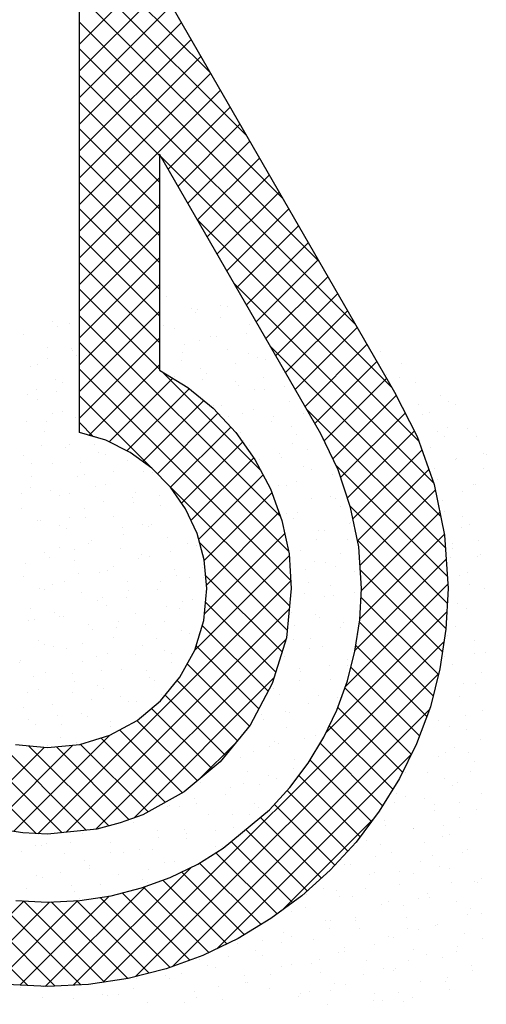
# Model space of a CAD drawing. Extents: x -1448 to 118900, y -195097 to 442500.
# Tile 73 of 103: x 101364 to 102069, y 360264 to 361754. Entities that reach past the tile are written whole.
import ezdxf

# ---------------------------------------------------------------- set-up
doc = ezdxf.new("R2010")
doc.units = 0
doc.header["$LTSCALE"] = 100
doc.layers.get('0').update_dxf_attribs({"linetype": 'CONTINUOUS'})
doc.layers.add('7', color=7, linetype='CONTINUOUS')
doc.layers.add('BL$4----', color=7, linetype='CONTINUOUS')
doc.styles.add('BURO-025', font='BUROFONT.shx', dxfattribs={"height": 250})
doc.styles.add('BURO-035', font='BUROFONT.shx', dxfattribs={"height": 350})
doc.styles.add('BURO-050', font='BUROFONT.shx', dxfattribs={"height": 500})

# ---------------------------------------------------------------- blocks, each defined once
blk = doc.blocks.new('KUIJPERSKLEUR')
at = {"color": 20}
for p, q in [((-172.485, 32.736), (-174.461, 34.712)), ((-171.936, 31.783), (-174.461, 34.308)), ((-174.461, 33.164), (-173.363, 34.262)), ((-174.461, 32.76), (-173.215, 34.005)), ((-171.388, 30.831), (-174.461, 33.903)), ((-174.461, 32.356), (-173.068, 33.749)), ((-170.84, 29.879), (-174.461, 33.499)), ((-174.461, 31.952), (-172.92, 33.492)), ((-174.461, 31.548), (-172.772, 33.236)), ((-170.292, 28.927), (-174.461, 33.095)), ((-174.461, 31.143), (-172.625, 32.979)), ((-174.461, 30.739), (-172.477, 32.723)), ((-173.249, 31.48), (-174.461, 32.691)), ((-174.461, 30.335), (-172.33, 32.466)), ((-173.249, 31.075), (-174.461, 32.287)), ((-173.119, 31.273), (-172.182, 32.21)), ((-173.249, 30.671), (-174.461, 31.883)), ((-172.971, 31.017), (-172.034, 31.953)), ((-172.823, 30.76), (-171.887, 31.697)), ((-173.249, 30.267), (-174.461, 31.479)), ((-169.744, 27.975), (-173.222, 31.452)), ((-172.676, 30.504), (-171.739, 31.44)), ((-174.461, 29.931), (-173.249, 31.143)), ((-172.528, 30.247), (-171.591, 31.184)), ((-173.249, 29.863), (-174.461, 31.075)), ((-172.38, 29.991), (-171.444, 30.927)), ((-174.461, 29.527), (-173.249, 30.738)), ((-173.249, 29.459), (-174.461, 30.671)), ((-172.233, 29.734), (-171.296, 30.671)), ((-169.325, 27.152), (-172.673, 30.5)), ((-172.085, 29.478), (-171.148, 30.414)), ((-174.461, 29.123), (-173.249, 30.334)), ((-173.249, 29.055), (-174.461, 30.266)), ((-171.937, 29.221), (-171.001, 30.158)), ((-174.461, 28.719), (-173.249, 29.93)), ((-173.249, 28.651), (-174.461, 29.862)), ((-171.79, 28.965), (-170.853, 29.901)), ((-171.642, 28.709), (-170.706, 29.645)), ((-174.461, 28.315), (-173.249, 29.526)), ((-169.106, 26.529), (-172.125, 29.547)), ((-173.249, 28.247), (-174.461, 29.458)), ((-171.494, 28.452), (-170.558, 29.389)), ((-174.461, 27.911), (-173.249, 29.122)), ((-171.423, 26.016), (-174.461, 29.054)), ((-171.347, 28.196), (-170.41, 29.132)), ((-171.199, 27.939), (-170.263, 28.876)), ((-174.461, 27.506), (-173.249, 28.718)), ((-171.298, 25.488), (-174.461, 28.65)), ((-171.051, 27.683), (-170.115, 28.619)), ((-168.997, 26.016), (-171.576, 28.594)), ((-174.317, 27.246), (-173.249, 28.314)), ((-170.904, 27.426), (-169.967, 28.363)), ((-171.266, 25.051), (-174.461, 28.246)), ((-171.722, 26.72), (-173.21, 28.208)), ((-174.012, 27.147), (-173.05, 28.109)), ((-170.762, 27.164), (-169.82, 28.106)), ((-173.743, 27.012), (-172.802, 27.952)), ((-173.379, 26.76), (-174.461, 27.842)), ((-173.502, 26.849), (-172.579, 27.771)), ((-170.631, 26.891), (-169.674, 27.848)), ((-173.282, 26.665), (-172.367, 27.58)), ((-168.928, 25.542), (-171.028, 27.642)), ((-170.512, 26.606), (-169.536, 27.582)), ((-174.249, 27.226), (-174.461, 27.438)), ((-173.083, 26.46), (-172.172, 27.37)), ((-170.411, 26.303), (-169.398, 27.316)), ((-172.916, 26.222), (-171.994, 27.144)), ((-170.326, 25.984), (-169.282, 27.028)), ((-172.773, 25.961), (-171.826, 26.908)), ((-168.899, 25.109), (-170.584, 26.794)), ((-170.256, 25.65), (-169.177, 26.729)), ((-171.284, 24.665), (-173.219, 26.6)), ((-172.656, 25.674), (-171.683, 26.647)), ((-172.574, 25.352), (-171.551, 26.375)), ((-170.219, 25.282), (-169.08, 26.421)), ((-172.54, 24.982), (-171.445, 26.077)), ((-168.9, 24.706), (-170.367, 26.173)), ((-170.199, 24.898), (-169.012, 26.085)), ((-172.572, 24.546), (-171.358, 25.759)), ((-168.92, 24.322), (-170.258, 25.659)), ((-170.223, 24.47), (-168.943, 25.75)), ((-171.32, 24.297), (-172.642, 25.619)), ((-172.719, 23.995), (-171.289, 25.424)), ((-170.294, 23.995), (-168.917, 25.372)), ((-168.973, 23.971), (-170.215, 25.213)), ((-174.724, 21.235), (-178.63, 25.141)), ((-175.09, 21.219), (-171.266, 25.044)), ((-171.397, 23.97), (-172.553, 25.126)), ((-170.438, 23.447), (-168.892, 24.993)), ((-175.114, 21.221), (-178.635, 24.743)), ((-169.034, 23.627), (-170.205, 24.798)), ((-174.664, 21.241), (-171.289, 24.617)), ((-171.493, 23.662), (-172.555, 24.724)), ((-170.736, 22.745), (-168.907, 24.574)), ((-171.609, 23.374), (-172.605, 24.37)), ((-169.115, 23.304), (-170.229, 24.418)), ((-174.213, 21.289), (-171.337, 24.164)), ((-174.103, 18.973), (-168.949, 24.127)), ((-171.749, 23.11), (-172.699, 24.06)), ((-169.21, 22.995), (-170.283, 24.068)), ((-171.892, 22.848), (-172.832, 23.788)), ((-169.32, 22.701), (-170.356, 23.737)), ((-173.64, 21.457), (-171.52, 23.578)), ((-173.613, 19.06), (-169.03, 23.643)), ((-172.073, 22.625), (-172.984, 23.537)), ((-169.444, 22.421), (-170.447, 23.424)), ((-172.254, 22.402), (-173.166, 23.314)), ((-172.457, 22.201), (-173.372, 23.116)), ((-173.06, 19.208), (-169.171, 23.097)), ((-169.576, 22.149), (-170.557, 23.13)), ((-172.903, 21.839), (-173.855, 22.791)), ((-172.678, 22.018), (-173.592, 22.932)), ((-169.723, 21.892), (-170.684, 22.853)), ((-174.358, 21.273), (-175.756, 22.671)), ((-175.46, 21.254), (-174.002, 22.711)), ((-173.163, 21.695), (-174.137, 22.668)), ((-176.101, 21.421), (-174.996, 22.526)), ((-175.794, 21.324), (-174.56, 22.557)), ((-174.018, 21.337), (-175.229, 22.548)), ((-173.708, 21.432), (-174.81, 22.534)), ((-173.423, 21.551), (-174.443, 22.571)), ((-172.66, 22.033), (-172.094, 22.599)), ((-169.878, 21.642), (-170.822, 22.587)), ((-172.386, 19.479), (-169.444, 22.42)), ((-170.044, 21.405), (-170.974, 22.334)), ((-170.217, 21.173), (-171.143, 22.099)), ((-170.404, 20.956), (-171.32, 21.872)), ((-170.598, 20.746), (-171.512, 21.66)), ((-170.804, 20.548), (-171.722, 21.466)), ((-171.405, 20.055), (-170.011, 21.449)), ((-171.017, 20.357), (-171.944, 21.284)), ((-171.241, 20.177), (-172.166, 21.102)), ((-171.473, 20.005), (-172.399, 20.931)), ((-174.554, 18.927), (-172.766, 20.715)), ((-171.716, 19.844), (-172.648, 20.775)), ((-175.24, 18.922), (-176.961, 20.643)), ((-171.968, 19.692), (-172.918, 20.641)), ((-174.977, 18.908), (-173.463, 20.422)), ((-172.506, 19.421), (-173.495, 20.41)), ((-172.233, 19.552), (-173.199, 20.518)), ((-174.826, 18.913), (-176.301, 20.388)), ((-174.442, 18.933), (-175.772, 20.263)), ((-175.36, 18.929), (-174.012, 20.277)), ((-172.794, 19.305), (-173.814, 20.325)), ((-176.408, 19.094), (-175.298, 20.203)), ((-176.078, 19.019), (-174.912, 20.185)), ((-175.728, 18.965), (-174.485, 20.208)), ((-174.082, 18.976), (-175.309, 20.204)), ((-173.731, 19.03), (-174.888, 20.187)), ((-173.408, 19.111), (-174.504, 20.207)), ((-173.09, 19.197), (-174.149, 20.256))]:
    blk.add_line(p, q, dxfattribs=at)
at = {"color": 161}
for p, q in [((-173.139, 29.353), (-173.139, 29.353)), ((-172.328, 29.216), (-172.328, 29.216)), ((-172.762, 29.162), (-172.762, 29.162)), ((-172.713, 29.098), (-172.713, 29.098)), ((-172.673, 29.143), (-172.673, 29.143)), ((-172.23, 29.194), (-172.23, 29.194)), ((-174.868, 28.962), (-174.868, 28.962)), ((-174.613, 28.936), (-174.613, 28.936)), ((-172.327, 29.035), (-172.327, 29.035)), ((-171.886, 28.916), (-171.886, 28.916)), ((-175.314, 28.767), (-175.314, 28.767)), ((-174.796, 28.893), (-174.796, 28.893)), ((-171.942, 28.79), (-171.942, 28.79)), ((-169.904, 28.517), (-169.904, 28.517)), ((-169.59, 28.326), (-169.59, 28.326)), ((-169.617, 28.114), (-169.617, 28.114)), ((-169.379, 28.041), (-169.379, 28.041)), ((-169.002, 27.85), (-169.002, 27.85)), ((-168.885, 27.76), (-168.885, 27.76)), ((-168.781, 27.71), (-168.781, 27.71)), ((-169.166, 27.592), (-169.166, 27.592)), ((-168.598, 27.357), (-168.598, 27.357)), ((-168.457, 27.236), (-168.457, 27.236)), ((-168.357, 26.976), (-168.357, 26.976)), ((-168.31, 26.953), (-168.31, 26.953)), ((-168.346, 26.749), (-168.346, 26.749)), ((-168.511, 26.497), (-168.511, 26.497)), ((-168.467, 26.499), (-168.467, 26.499)), ((-168.488, 20.495), (-168.488, 20.495)), ((-168.44, 20.476), (-168.44, 20.476)), ((-168.387, 20.538), (-168.387, 20.538)), ((-168.377, 20.008), (-168.377, 20.008)), ((-168.644, 19.712), (-168.644, 19.712)), ((-168.749, 19.518), (-168.749, 19.518)), ((-168.364, 19.636), (-168.364, 19.636)), ((-168.766, 19.438), (-168.766, 19.438)), ((-168.974, 19.344), (-168.974, 19.344)), ((-168.533, 19.225), (-168.533, 19.225)), ((-168.518, 19.157), (-168.518, 19.157)), ((-169.299, 18.984), (-169.299, 18.984)), ((-168.922, 18.984), (-168.922, 18.984)), ((-168.904, 19.039), (-168.904, 19.039)), ((-168.864, 18.857), (-168.864, 18.857)), ((-170.023, 18.697), (-170.023, 18.697)), ((-169.876, 18.692), (-169.876, 18.692)), ((-169.565, 18.688), (-169.565, 18.688)), ((-169.432, 18.742), (-169.432, 18.742))]:
    blk.add_line(p, q, dxfattribs=at)
at = {"color": 163}
for p, q in [((-173.183, 28.901), (-173.183, 28.901)), ((-173.029, 28.866), (-173.029, 28.866)), ((-170.366, 28.774), (-170.366, 28.774)), ((-172.868, 28.619), (-172.868, 28.619)), ((-172.651, 28.675), (-172.651, 28.675)), ((-172.482, 28.737), (-172.482, 28.737)), ((-172.386, 28.74), (-172.386, 28.74)), ((-174.937, 28.576), (-174.937, 28.576)), ((-174.58, 28.559), (-174.58, 28.559)), ((-174.565, 28.532), (-174.565, 28.532)), ((-172.896, 28.498), (-172.896, 28.498)), ((-172.217, 28.548), (-172.217, 28.548)), ((-171.904, 28.482), (-171.904, 28.482)), ((-175.09, 28.317), (-175.09, 28.317)), ((-174.951, 28.414), (-174.951, 28.414)), ((-174.502, 28.449), (-174.502, 28.449)), ((-172.918, 28.379), (-172.918, 28.379)), ((-172.098, 28.336), (-172.098, 28.336)), ((-171.775, 28.429), (-171.775, 28.429)), ((-171.655, 28.387), (-171.655, 28.387)), ((-175.204, 28.28), (-175.204, 28.28)), ((-172.637, 28.258), (-172.637, 28.258)), ((-172.541, 28.188), (-172.541, 28.188)), ((-171.398, 28.238), (-171.398, 28.238)), ((-169.821, 28.161), (-169.821, 28.161)), ((-174.827, 28.089), (-174.827, 28.089)), ((-174.72, 28.053), (-174.72, 28.053)), ((-173.023, 28.14), (-173.023, 28.14)), ((-172.608, 28.094), (-172.608, 28.094)), ((-172.106, 28.061), (-172.106, 28.061)), ((-171.673, 28.121), (-171.673, 28.121)), ((-175.246, 27.863), (-175.246, 27.863)), ((-175.106, 27.935), (-175.106, 27.935)), ((-174.803, 27.913), (-174.803, 27.913)), ((-172.059, 28.003), (-172.059, 28.003)), ((-171.811, 27.933), (-171.811, 27.933)), ((-171.665, 27.942), (-171.665, 27.942)), ((-171.367, 27.983), (-171.367, 27.983)), ((-175.093, 27.793), (-175.093, 27.793)), ((-171.288, 27.751), (-171.288, 27.751)), ((-169.329, 27.71), (-169.329, 27.71)), ((-174.875, 27.574), (-174.875, 27.574)), ((-174.716, 27.602), (-174.716, 27.602)), ((-172.43, 27.701), (-172.43, 27.701)), ((-172.321, 27.691), (-172.321, 27.691)), ((-171.996, 27.574), (-171.996, 27.574)), ((-171.828, 27.642), (-171.828, 27.642)), ((-171.08, 27.579), (-171.08, 27.579)), ((-175.261, 27.456), (-175.261, 27.456)), ((-174.959, 27.459), (-174.959, 27.459)), ((-174.515, 27.51), (-174.515, 27.51)), ((-172.213, 27.524), (-172.213, 27.524)), ((-171.554, 27.455), (-171.554, 27.455)), ((-171.524, 27.529), (-171.524, 27.529)), ((-169.269, 27.554), (-169.269, 27.554)), ((-174.983, 27.306), (-174.983, 27.306)), ((-172.033, 27.287), (-172.033, 27.287)), ((-171.249, 27.387), (-171.249, 27.387)), ((-171.177, 27.264), (-171.177, 27.264)), ((-169.042, 27.307), (-169.042, 27.307)), ((-168.892, 27.363), (-168.892, 27.363)), ((-174.606, 27.115), (-174.606, 27.115)), ((-171.982, 27.163), (-171.982, 27.163)), ((-171.236, 27.126), (-171.236, 27.126)), ((-170.792, 27.176), (-170.792, 27.176)), ((-168.935, 27.231), (-168.935, 27.231)), ((-175.03, 27.095), (-175.03, 27.095)), ((-174.672, 27.056), (-174.672, 27.056)), ((-174.228, 27.106), (-174.228, 27.106)), ((-174.171, 26.988), (-174.171, 26.988)), ((-171.885, 27.087), (-171.885, 27.087)), ((-171.444, 26.968), (-171.444, 26.968)), ((-171.018, 27.026), (-171.018, 27.026)), ((-169.158, 27.067), (-169.158, 27.067)), ((-175.313, 26.938), (-175.313, 26.938)), ((-175.181, 26.814), (-175.181, 26.814)), ((-174.872, 26.819), (-174.872, 26.819)), ((-174.451, 26.84), (-174.451, 26.84)), ((-174.066, 26.958), (-174.066, 26.958)), ((-173.729, 26.868), (-173.729, 26.868)), ((-171.746, 26.884), (-171.746, 26.884)), ((-171.404, 26.908), (-171.404, 26.908)), ((-168.781, 26.876), (-168.781, 26.876)), ((-168.754, 26.903), (-168.754, 26.903)), ((-173.94, 26.703), (-173.94, 26.703)), ((-173.487, 26.703), (-173.487, 26.703)), ((-173.352, 26.677), (-173.352, 26.677)), ((-171.067, 26.777), (-171.067, 26.777)), ((-170.949, 26.722), (-170.949, 26.722)), ((-169.09, 26.752), (-169.09, 26.752)), ((-175.184, 26.616), (-175.184, 26.616)), ((-174.495, 26.628), (-174.495, 26.628)), ((-174.384, 26.652), (-174.384, 26.652)), ((-171.173, 26.547), (-171.173, 26.547)), ((-170.632, 26.65), (-170.632, 26.65)), ((-169.048, 26.58), (-169.048, 26.58)), ((-175.203, 26.451), (-175.203, 26.451)), ((-174.894, 26.41), (-174.894, 26.41)), ((-174.22, 26.479), (-174.22, 26.479)), ((-174.06, 26.501), (-174.06, 26.501)), ((-173.619, 26.381), (-173.619, 26.381)), ((-171.902, 26.43), (-171.902, 26.43)), ((-171.559, 26.429), (-171.559, 26.429)), ((-171.458, 26.48), (-171.458, 26.48)), ((-171.333, 26.481), (-171.333, 26.481)), ((-168.671, 26.389), (-168.671, 26.389)), ((-175.338, 26.36), (-175.338, 26.36)), ((-174.762, 26.332), (-174.762, 26.332)), ((-174.606, 26.361), (-174.606, 26.361)), ((-174.097, 26.249), (-174.097, 26.249)), ((-173.653, 26.299), (-173.653, 26.299)), ((-173.642, 26.224), (-173.642, 26.224)), ((-173.256, 26.342), (-173.256, 26.342)), ((-170.956, 26.29), (-170.956, 26.29)), ((-170.661, 26.318), (-170.661, 26.318)), ((-170.594, 26.292), (-170.594, 26.292)), ((-168.976, 26.257), (-168.976, 26.257)), ((-175.339, 26.137), (-175.339, 26.137)), ((-174.385, 26.141), (-174.385, 26.141)), ((-173.242, 26.19), (-173.242, 26.19)), ((-172.856, 26.137), (-172.856, 26.137)), ((-171.328, 26.068), (-171.328, 26.068)), ((-171.171, 26.076), (-171.171, 26.076)), ((-170.521, 26.163), (-170.521, 26.163)), ((-168.937, 26.093), (-168.937, 26.093)), ((-175.092, 25.964), (-175.092, 25.964)), ((-175.05, 25.956), (-175.05, 25.956)), ((-174.606, 26.007), (-174.606, 26.007)), ((-174.375, 26), (-174.375, 26)), ((-173.95, 26.014), (-173.95, 26.014)), ((-171.223, 25.994), (-171.223, 25.994)), ((-170.364, 25.931), (-170.364, 25.931)), ((-168.666, 26.019), (-168.666, 26.019)), ((-174.761, 25.882), (-174.761, 25.882)), ((-174.651, 25.844), (-174.651, 25.844)), ((-173.809, 25.845), (-173.809, 25.845)), ((-173.508, 25.894), (-173.508, 25.894)), ((-173.411, 25.863), (-173.411, 25.863)), ((-173.365, 25.895), (-173.365, 25.895)), ((-170.846, 25.803), (-170.846, 25.803)), ((-170.749, 25.813), (-170.749, 25.813)), ((-170.374, 25.915), (-170.374, 25.915)), ((-168.689, 25.854), (-168.689, 25.854)), ((-168.56, 25.902), (-168.56, 25.902)), ((-174.274, 25.654), (-174.274, 25.654)), ((-173.796, 25.745), (-173.796, 25.745)), ((-173.131, 25.703), (-173.131, 25.703)), ((-171.327, 25.623), (-171.327, 25.623)), ((-170.883, 25.673), (-170.883, 25.673)), ((-170.411, 25.676), (-170.411, 25.676)), ((-168.435, 25.657), (-168.435, 25.657)), ((-174.982, 25.477), (-174.982, 25.477)), ((-174.763, 25.553), (-174.763, 25.553)), ((-174.53, 25.521), (-174.53, 25.521)), ((-174.319, 25.603), (-174.319, 25.603)), ((-173.839, 25.527), (-173.839, 25.527)), ((-173.078, 25.492), (-173.078, 25.492)), ((-172.832, 25.608), (-172.832, 25.608)), ((-172.696, 25.576), (-172.696, 25.576)), ((-171.112, 25.507), (-171.112, 25.507)), ((-168.827, 25.606), (-168.827, 25.606)), ((-168.821, 25.54), (-168.821, 25.54)), ((-174.915, 25.403), (-174.915, 25.403)), ((-174.541, 25.357), (-174.541, 25.357)), ((-173.566, 25.384), (-173.566, 25.384)), ((-173.522, 25.442), (-173.522, 25.442)), ((-173.398, 25.407), (-173.398, 25.407)), ((-170.904, 25.334), (-170.904, 25.334)), ((-170.518, 25.452), (-170.518, 25.452)), ((-168.845, 25.4), (-168.845, 25.4)), ((-168.45, 25.415), (-168.45, 25.415)), ((-168.401, 25.45), (-168.401, 25.45)), ((-175.272, 25.311), (-175.272, 25.311)), ((-174.031, 25.199), (-174.031, 25.199)), ((-173.951, 25.266), (-173.951, 25.266)), ((-173.021, 25.216), (-173.021, 25.216)), ((-172.601, 25.247), (-172.601, 25.247)), ((-171.04, 25.219), (-171.04, 25.219)), ((-170.735, 25.316), (-170.735, 25.316)), ((-170.596, 25.269), (-170.596, 25.269)), ((-170.3, 25.189), (-170.3, 25.189)), ((-168.59, 25.178), (-168.59, 25.178)), ((-175.306, 25.117), (-175.306, 25.117)), ((-174.684, 25.042), (-174.684, 25.042)), ((-174.475, 25.149), (-174.475, 25.149)), ((-174.164, 25.166), (-174.164, 25.166)), ((-173.729, 25.04), (-173.729, 25.04)), ((-173.234, 25.038), (-173.234, 25.038)), ((-172.987, 25.129), (-172.987, 25.129)), ((-172.79, 25.088), (-172.79, 25.088)), ((-172.586, 25.089), (-172.586, 25.089)), ((-168.716, 25.119), (-168.716, 25.119)), ((-175.07, 24.924), (-175.07, 24.924)), ((-174.985, 24.907), (-174.985, 24.907)), ((-174.871, 24.99), (-174.871, 24.99)), ((-173.72, 24.905), (-173.72, 24.905)), ((-173.287, 24.92), (-173.287, 24.92)), ((-171.002, 25.019), (-171.002, 25.019)), ((-170.673, 24.973), (-170.673, 24.973)), ((-168.558, 24.996), (-168.558, 24.996)), ((-168.339, 24.928), (-168.339, 24.928)), ((-174.43, 24.87), (-174.43, 24.87)), ((-174.188, 24.746), (-174.188, 24.746)), ((-174.106, 24.787), (-174.106, 24.787)), ((-173.744, 24.796), (-173.744, 24.796)), ((-172.91, 24.729), (-172.91, 24.729)), ((-172.756, 24.768), (-172.756, 24.768)), ((-171.059, 24.855), (-171.059, 24.855)), ((-170.752, 24.815), (-170.752, 24.815)), ((-170.625, 24.829), (-170.625, 24.829)), ((-170.308, 24.866), (-170.308, 24.866)), ((-175.196, 24.63), (-175.196, 24.63)), ((-174.053, 24.679), (-174.053, 24.679)), ((-173.142, 24.65), (-173.142, 24.65)), ((-172.947, 24.634), (-172.947, 24.634)), ((-168.745, 24.7), (-168.745, 24.7)), ((-168.606, 24.632), (-168.606, 24.632)), ((-175.225, 24.445), (-175.225, 24.445)), ((-175.141, 24.453), (-175.141, 24.453)), ((-174.839, 24.563), (-174.839, 24.563)), ((-174.761, 24.503), (-174.761, 24.503)), ((-174.697, 24.504), (-174.697, 24.504)), ((-173.618, 24.553), (-173.618, 24.553)), ((-173.177, 24.433), (-173.177, 24.433)), ((-171.262, 24.573), (-171.262, 24.573)), ((-170.891, 24.532), (-170.891, 24.532)), ((-170.828, 24.494), (-170.828, 24.494)), ((-174.32, 24.383), (-174.32, 24.383)), ((-174.261, 24.308), (-174.261, 24.308)), ((-173.9, 24.342), (-173.9, 24.342)), ((-173.875, 24.426), (-173.875, 24.426)), ((-173.456, 24.392), (-173.456, 24.392)), ((-172.911, 24.289), (-172.911, 24.289)), ((-171.213, 24.376), (-171.213, 24.376)), ((-170.514, 24.342), (-170.514, 24.342)), ((-170.465, 24.412), (-170.465, 24.412)), ((-168.78, 24.351), (-168.78, 24.351)), ((-175.085, 24.143), (-175.085, 24.143)), ((-173.943, 24.192), (-173.943, 24.192)), ((-173.296, 24.171), (-173.296, 24.171)), ((-172.8, 24.242), (-172.8, 24.242)), ((-172.659, 24.231), (-172.659, 24.231)), ((-171.222, 24.165), (-171.222, 24.165)), ((-170.975, 24.17), (-170.975, 24.17)), ((-170.249, 24.24), (-170.249, 24.24)), ((-168.9, 24.221), (-168.9, 24.221)), ((-168.495, 24.145), (-168.495, 24.145)), ((-174.994, 24.084), (-174.994, 24.084)), ((-174.854, 24.05), (-174.854, 24.05)), ((-174.65, 24.016), (-174.65, 24.016)), ((-174.41, 24.1), (-174.41, 24.1)), ((-173.508, 24.066), (-173.508, 24.066)), ((-173.169, 23.989), (-173.169, 23.989)), ((-170.983, 24.015), (-170.983, 24.015)), ((-170.781, 24.045), (-170.781, 24.045)), ((-175.352, 23.847), (-175.352, 23.847)), ((-174.209, 23.896), (-174.209, 23.896)), ((-174.03, 23.947), (-174.03, 23.947)), ((-173.613, 23.938), (-173.613, 23.938)), ((-173.066, 23.946), (-173.066, 23.946)), ((-171.368, 23.897), (-171.368, 23.897)), ((-170.404, 23.854), (-170.404, 23.854)), ((-168.936, 23.897), (-168.936, 23.897)), ((-168.493, 23.947), (-168.493, 23.947)), ((-168.321, 23.966), (-168.321, 23.966)), ((-175.364, 23.808), (-175.364, 23.808)), ((-174.415, 23.829), (-174.415, 23.829)), ((-174.123, 23.696), (-174.123, 23.696)), ((-173.832, 23.705), (-173.832, 23.705)), ((-173.451, 23.692), (-173.451, 23.692)), ((-173.066, 23.81), (-173.066, 23.81)), ((-171.131, 23.716), (-171.131, 23.716)), ((-170.687, 23.766), (-170.687, 23.766)), ((-170.404, 23.761), (-170.404, 23.761)), ((-168.826, 23.777), (-168.826, 23.777)), ((-175.149, 23.605), (-175.149, 23.605)), ((-174.975, 23.656), (-174.975, 23.656)), ((-174.566, 23.646), (-174.566, 23.646)), ((-173.397, 23.579), (-173.397, 23.579)), ((-173.325, 23.535), (-173.325, 23.535)), ((-171.137, 23.536), (-171.137, 23.536)), ((-171.112, 23.678), (-171.112, 23.678)), ((-170.67, 23.558), (-170.67, 23.558)), ((-168.385, 23.658), (-168.385, 23.658)), ((-175.076, 23.404), (-175.076, 23.404)), ((-174.54, 23.529), (-174.54, 23.529)), ((-174.184, 23.468), (-174.184, 23.468)), ((-174.099, 23.409), (-174.099, 23.409)), ((-171.641, 23.474), (-171.641, 23.474)), ((-171.523, 23.419), (-171.523, 23.419)), ((-168.649, 23.493), (-168.649, 23.493)), ((-168.476, 23.487), (-168.476, 23.487)), ((-175.241, 23.36), (-175.241, 23.36)), ((-174.57, 23.35), (-174.57, 23.35)), ((-174.279, 23.243), (-174.279, 23.243)), ((-173.835, 23.293), (-173.835, 23.293)), ((-173.22, 23.331), (-173.22, 23.331)), ((-171.436, 23.318), (-171.436, 23.318)), ((-170.843, 23.312), (-170.843, 23.312)), ((-170.559, 23.282), (-170.559, 23.282)), ((-168.716, 23.29), (-168.716, 23.29)), ((-175.303, 23.126), (-175.303, 23.126)), ((-174.864, 23.169), (-174.864, 23.169)), ((-173.722, 23.218), (-173.722, 23.218)), ((-173.606, 23.213), (-173.606, 23.213)), ((-171.001, 23.191), (-171.001, 23.191)), ((-168.361, 23.09), (-168.361, 23.09)), ((-175.232, 22.95), (-175.232, 22.95)), ((-174.789, 23.001), (-174.789, 23.001)), ((-174.429, 23.042), (-174.429, 23.042)), ((-174.339, 22.989), (-174.339, 22.989)), ((-171.797, 23.02), (-171.797, 23.02)), ((-171.703, 23.022), (-171.703, 23.022)), ((-171.678, 22.94), (-171.678, 22.94)), ((-171.353, 23.07), (-171.353, 23.07)), ((-171.292, 23.057), (-171.292, 23.057)), ((-168.63, 23.008), (-168.63, 23.008)), ((-175.131, 22.873), (-175.131, 22.873)), ((-174.725, 22.871), (-174.725, 22.871)), ((-173.991, 22.839), (-173.991, 22.839)), ((-173.988, 22.922), (-173.988, 22.922)), ((-171.326, 22.831), (-171.326, 22.831)), ((-170.713, 22.803), (-170.713, 22.803)), ((-169.04, 22.93), (-169.04, 22.93)), ((-168.871, 22.848), (-168.871, 22.848)), ((-168.605, 22.803), (-168.605, 22.803)), ((-174.754, 22.682), (-174.754, 22.682)), ((-172.033, 22.654), (-172.033, 22.654)), ((-171.066, 22.667), (-171.066, 22.667)), ((-170.891, 22.704), (-170.891, 22.704)), ((-168.4, 22.647), (-168.4, 22.647)), ((-174.945, 22.547), (-174.945, 22.547)), ((-174.501, 22.597), (-174.501, 22.597)), ((-171.592, 22.535), (-171.592, 22.535)), ((-171.509, 22.616), (-171.509, 22.616)), ((-171.447, 22.578), (-171.447, 22.578)), ((-168.785, 22.529), (-168.785, 22.529)), ((-172.019, 22.374), (-172.019, 22.374)), ((-171.832, 22.461), (-171.832, 22.461)), ((-171.215, 22.344), (-171.215, 22.344)), ((-169.027, 22.394), (-169.027, 22.394)), ((-168.929, 22.443), (-168.929, 22.443)), ((-168.584, 22.444), (-168.584, 22.444)), ((-171.222, 22.213), (-171.222, 22.213)), ((-168.495, 22.316), (-168.495, 22.316)), ((-171.923, 22.167), (-171.923, 22.167)), ((-171.601, 22.099), (-171.601, 22.099)), ((-171.482, 22.048), (-171.482, 22.048)), ((-169.537, 22.152), (-169.537, 22.152)), ((-169.196, 22.147), (-169.196, 22.147)), ((-168.94, 22.05), (-168.94, 22.05)), ((-168.554, 22.168), (-168.554, 22.168)), ((-172.624, 21.998), (-172.624, 21.998)), ((-172.175, 21.921), (-172.175, 21.921)), ((-171.987, 21.982), (-171.987, 21.982)), ((-171.732, 21.971), (-171.732, 21.971)), ((-168.819, 21.956), (-168.819, 21.956)), ((-168.74, 21.99), (-168.74, 21.99)), ((-172.72, 21.757), (-172.72, 21.757)), ((-172.247, 21.807), (-172.247, 21.807)), ((-169.673, 21.826), (-169.673, 21.826)), ((-169.527, 21.78), (-169.527, 21.78)), ((-169.25, 21.748), (-169.25, 21.748)), ((-168.384, 21.829), (-168.384, 21.829)), ((-173.129, 21.628), (-173.129, 21.628)), ((-173.106, 21.64), (-173.106, 21.64)), ((-172.955, 21.631), (-172.955, 21.631)), ((-172.685, 21.679), (-172.685, 21.679)), ((-171.812, 21.68), (-171.812, 21.68)), ((-171.756, 21.621), (-171.756, 21.621)), ((-169.693, 21.698), (-169.693, 21.698)), ((-169.086, 21.66), (-169.086, 21.66)), ((-168.709, 21.689), (-168.709, 21.689)), ((-172.514, 21.511), (-172.514, 21.511)), ((-172.142, 21.503), (-172.142, 21.503)), ((-171.888, 21.517), (-171.888, 21.517)), ((-169.095, 21.571), (-169.095, 21.571)), ((-168.708, 21.469), (-168.708, 21.469)), ((-168.452, 21.587), (-168.452, 21.587)), ((-173.639, 21.386), (-173.639, 21.386)), ((-172.137, 21.32), (-172.137, 21.32)), ((-169.851, 21.419), (-169.851, 21.419)), ((-169.828, 21.347), (-169.828, 21.347)), ((-168.962, 21.345), (-168.962, 21.345)), ((-174.422, 21.221), (-174.422, 21.221)), ((-173.28, 21.27), (-173.28, 21.27)), ((-173.261, 21.161), (-173.261, 21.161)), ((-172.875, 21.278), (-172.875, 21.278)), ((-172.841, 21.225), (-172.841, 21.225)), ((-172.398, 21.275), (-172.398, 21.275)), ((-169.416, 21.293), (-169.416, 21.293)), ((-169.406, 21.294), (-169.406, 21.294)), ((-168.975, 21.173), (-168.975, 21.173)), ((-168.864, 21.21), (-168.864, 21.21)), ((-175.13, 21.044), (-175.13, 21.044)), ((-175.036, 21.044), (-175.036, 21.044)), ((-174.958, 21.073), (-174.958, 21.073)), ((-174.592, 21.094), (-174.592, 21.094)), ((-173.988, 21.094), (-173.988, 21.094)), ((-172.845, 21.143), (-172.845, 21.143)), ((-172.403, 21.024), (-172.403, 21.024)), ((-172.296, 21.024), (-172.296, 21.024)), ((-170.118, 21.123), (-170.118, 21.123)), ((-169.916, 21.052), (-169.916, 21.052)), ((-169.249, 21.092), (-169.249, 21.092)), ((-175.344, 20.955), (-175.344, 20.955)), ((-174.689, 20.924), (-174.689, 20.924)), ((-173.994, 20.936), (-173.994, 20.936)), ((-173.795, 20.932), (-173.795, 20.932)), ((-173.546, 20.974), (-173.546, 20.974)), ((-173.351, 20.983), (-173.351, 20.983)), ((-170.36, 21.002), (-170.36, 21.002)), ((-169.983, 20.868), (-169.983, 20.868)), ((-169.741, 20.932), (-169.741, 20.932)), ((-169.119, 20.891), (-169.119, 20.891)), ((-168.675, 20.941), (-168.675, 20.941)), ((-168.598, 20.982), (-168.598, 20.982)), ((-174.379, 20.818), (-174.379, 20.818)), ((-174.312, 20.734), (-174.312, 20.734)), ((-173.169, 20.783), (-173.169, 20.783)), ((-173.03, 20.799), (-173.03, 20.799)), ((-172.554, 20.821), (-172.554, 20.821)), ((-170.449, 20.756), (-170.449, 20.756)), ((-170.368, 20.75), (-170.368, 20.75)), ((-169.306, 20.806), (-169.306, 20.806)), ((-169.018, 20.731), (-169.018, 20.731)), ((-175.113, 20.594), (-175.113, 20.594)), ((-175.02, 20.557), (-175.02, 20.557)), ((-174.748, 20.64), (-174.748, 20.64)), ((-174.305, 20.69), (-174.305, 20.69)), ((-173.877, 20.607), (-173.877, 20.607)), ((-173.415, 20.682), (-173.415, 20.682)), ((-173.064, 20.579), (-173.064, 20.579)), ((-170.072, 20.599), (-170.072, 20.599)), ((-170.007, 20.636), (-170.007, 20.636)), ((-169.628, 20.649), (-169.628, 20.649)), ((-169.404, 20.613), (-169.404, 20.613)), ((-168.865, 20.686), (-168.865, 20.686)), ((-174.578, 20.437), (-174.578, 20.437)), ((-174.149, 20.457), (-174.149, 20.457)), ((-173.507, 20.529), (-173.507, 20.529)), ((-173.436, 20.487), (-173.436, 20.487)), ((-169.63, 20.445), (-169.63, 20.445)), ((-168.831, 20.487), (-168.831, 20.487)), ((-175.258, 20.398), (-175.258, 20.398)), ((-174.534, 20.34), (-174.534, 20.34)), ((-174.017, 20.287), (-174.017, 20.287)), ((-171.026, 20.306), (-171.026, 20.306)), ((-170.773, 20.396), (-170.773, 20.396)), ((-170.582, 20.357), (-170.582, 20.357)), ((-170.523, 20.271), (-170.523, 20.271)), ((-170.338, 20.269), (-170.338, 20.269)), ((-170.137, 20.389), (-170.137, 20.389)), ((-169.195, 20.319), (-169.195, 20.319)), ((-174.461, 20.237), (-174.461, 20.237)), ((-174.201, 20.246), (-174.201, 20.246)), ((-169.897, 20.149), (-169.897, 20.149)), ((-169.785, 20.195), (-169.785, 20.195)), ((-169.559, 20.134), (-169.559, 20.134)), ((-169.341, 20.245), (-169.341, 20.245)), ((-169.173, 20.252), (-169.173, 20.252)), ((-168.754, 20.199), (-168.754, 20.199)), ((-171.535, 20.064), (-171.535, 20.064)), ((-171.256, 20.047), (-171.256, 20.047)), ((-171.04, 20.099), (-171.04, 20.099)), ((-168.595, 19.997), (-168.595, 19.997)), ((-168.544, 20.084), (-168.544, 20.084)), ((-170.738, 19.903), (-170.738, 19.903)), ((-170.663, 19.909), (-170.663, 19.909)), ((-170.294, 19.953), (-170.294, 19.953)), ((-170.292, 19.91), (-170.292, 19.91)), ((-169.52, 19.958), (-169.52, 19.958)), ((-169.085, 19.831), (-169.085, 19.831)), ((-169.053, 19.842), (-169.053, 19.842)), ((-171.37, 19.732), (-171.37, 19.732)), ((-170.678, 19.792), (-170.678, 19.792)), ((-170.228, 19.782), (-170.228, 19.782)), ((-169.786, 19.662), (-169.786, 19.662)), ((-169.497, 19.791), (-169.497, 19.791)), ((-169.328, 19.773), (-169.328, 19.773)), ((-172.072, 19.563), (-172.072, 19.563)), ((-171.692, 19.61), (-171.692, 19.61)), ((-171.411, 19.568), (-171.411, 19.568)), ((-171.248, 19.661), (-171.248, 19.661)), ((-170.929, 19.612), (-170.929, 19.612)), ((-170.007, 19.549), (-170.007, 19.549)), ((-169.713, 19.655), (-169.713, 19.655)), ((-172.201, 19.368), (-172.201, 19.368)), ((-171.796, 19.45), (-171.796, 19.45)), ((-171.695, 19.372), (-171.695, 19.372)), ((-170.552, 19.421), (-170.552, 19.421)), ((-170.451, 19.499), (-170.451, 19.499)), ((-170.447, 19.431), (-170.447, 19.431)), ((-169.409, 19.471), (-169.409, 19.471)), ((-169.21, 19.388), (-169.21, 19.388)), ((-173.98, 19.272), (-173.98, 19.272)), ((-172.645, 19.318), (-172.645, 19.318)), ((-172.53, 19.226), (-172.53, 19.226)), ((-171.26, 19.245), (-171.26, 19.245)), ((-170.96, 19.257), (-170.96, 19.257)), ((-170.832, 19.313), (-170.832, 19.313)), ((-170.117, 19.295), (-170.117, 19.295)), ((-169.483, 19.294), (-169.483, 19.294)), ((-173.155, 19.076), (-173.155, 19.076)), ((-172.915, 19.108), (-172.915, 19.108)), ((-172.403, 19.195), (-172.403, 19.195)), ((-171.961, 19.076), (-171.961, 19.076)), ((-171.566, 19.089), (-171.566, 19.089)), ((-171.404, 19.207), (-171.404, 19.207)), ((-170.819, 19.125), (-170.819, 19.125)), ((-170.163, 19.096), (-170.163, 19.096)), ((-169.868, 19.176), (-169.868, 19.176)), ((-169.719, 19.146), (-169.719, 19.146)), ((-169.676, 19.175), (-169.676, 19.175)), ((-173.599, 19.026), (-173.599, 19.026)), ((-173.104, 19.026), (-173.104, 19.026)), ((-171.951, 18.971), (-171.951, 18.971)), ((-171.914, 18.965), (-171.914, 18.965)), ((-170.601, 18.952), (-170.601, 18.952)), ((-170.442, 18.934), (-170.442, 18.934)), ((-175.349, 18.895), (-175.349, 18.895)), ((-174.998, 18.903), (-174.998, 18.903)), ((-174.108, 18.784), (-174.108, 18.784)), ((-173.87, 18.785), (-173.87, 18.785)), ((-173.649, 18.884), (-173.649, 18.884)), ((-172.727, 18.835), (-172.727, 18.835)), ((-172.358, 18.915), (-172.358, 18.915)), ((-171.584, 18.885), (-171.584, 18.885)), ((-171.117, 18.803), (-171.117, 18.803)), ((-170.987, 18.834), (-170.987, 18.834)), ((-170.673, 18.854), (-170.673, 18.854)), ((-170.007, 18.808), (-170.007, 18.808)), ((-169.637, 18.815), (-169.637, 18.815)), ((-175.013, 18.736), (-175.013, 18.736)), ((-174.552, 18.734), (-174.552, 18.734)), ((-174.034, 18.766), (-174.034, 18.766)), ((-173.435, 18.659), (-173.435, 18.659)), ((-172.867, 18.673), (-172.867, 18.673)), ((-172.685, 18.747), (-172.685, 18.747)), ((-172.292, 18.708), (-172.292, 18.708)), ((-171.149, 18.758), (-171.149, 18.758)), ((-170.708, 18.638), (-170.708, 18.638))]:
    blk.add_line(p, q, dxfattribs=at)
at = {"layer": '7', "color": 20, "linetype": 'CONTINUOUS'}
for p, q in [((-174.461, 36.169), (-169.7, 27.898)), ((-174.461, 27.289), (-174.461, 36.169)), ((-170.813, 27.269), (-173.249, 31.5)), ((-173.249, 31.5), (-173.249, 28.232)), ((-173.249, 28.232), (-172.824, 27.97)), ((-172.824, 27.97), (-172.437, 27.655)), ((-169.7, 27.898), (-169.353, 27.23)), ((-172.437, 27.655), (-172.097, 27.289)), ((-174.061, 27.171), (-174.461, 27.289)), ((-172.097, 27.289), (-171.808, 26.883)), ((-170.551, 26.726), (-170.813, 27.269)), ((-173.694, 26.987), (-174.061, 27.171)), ((-169.353, 27.23), (-169.097, 26.503)), ((-173.367, 26.752), (-173.694, 26.987)), ((-171.808, 26.883), (-171.573, 26.438)), ((-173.085, 26.464), (-173.367, 26.752)), ((-170.361, 26.156), (-170.551, 26.726)), ((-172.856, 26.136), (-173.085, 26.464)), ((-171.573, 26.438), (-171.403, 25.959)), ((-169.097, 26.503), (-168.94, 25.737)), ((-172.68, 25.763), (-172.856, 26.136)), ((-170.237, 25.56), (-170.361, 26.156)), ((-171.403, 25.959), (-171.291, 25.455)), ((-172.575, 25.364), (-172.68, 25.763)), ((-168.94, 25.737), (-168.888, 24.931)), ((-170.198, 24.931), (-170.237, 25.56)), ((-172.536, 24.931), (-172.575, 25.364)), ((-171.291, 25.455), (-171.259, 24.931)), ((-172.581, 24.447), (-172.536, 24.931)), ((-171.259, 24.931), (-171.33, 24.185)), ((-170.224, 24.453), (-170.198, 24.931)), ((-168.888, 24.931), (-168.921, 24.316)), ((-172.719, 23.995), (-172.581, 24.447)), ((-170.296, 23.982), (-170.224, 24.453)), ((-168.921, 24.316), (-169.012, 23.713)), ((-171.33, 24.185), (-171.547, 23.491)), ((-172.941, 23.589), (-172.719, 23.995)), ((-170.407, 23.53), (-170.296, 23.982)), ((-169.012, 23.713), (-169.156, 23.137)), ((-173.236, 23.229), (-172.941, 23.589)), ((-171.547, 23.491), (-171.881, 22.862)), ((-170.571, 23.091), (-170.407, 23.53)), ((-173.59, 22.934), (-173.236, 23.229)), ((-170.767, 22.678), (-170.571, 23.091)), ((-169.156, 23.137), (-169.366, 22.58)), ((-174.002, 22.711), (-173.59, 22.934)), ((-171.881, 22.862), (-172.332, 22.305)), ((-174.454, 22.567), (-174.002, 22.711)), ((-171.003, 22.286), (-170.767, 22.678)), ((-175.43, 22.567), (-174.945, 22.522)), ((-174.945, 22.522), (-174.454, 22.567)), ((-169.366, 22.58), (-169.621, 22.056)), ((-172.332, 22.305), (-172.876, 21.854)), ((-171.278, 21.919), (-171.003, 22.286)), ((-169.621, 22.056), (-169.929, 21.559)), ((-171.586, 21.579), (-171.278, 21.919)), ((-172.876, 21.854), (-173.505, 21.506)), ((-173.505, 21.506), (-173.845, 21.382)), ((-172.287, 21.002), (-171.586, 21.579)), ((-169.929, 21.559), (-170.276, 21.094)), ((-173.845, 21.382), (-174.199, 21.29)), ((-175.319, 21.231), (-175.685, 21.29)), ((-174.945, 21.212), (-175.319, 21.231)), ((-174.199, 21.29), (-174.945, 21.212)), ((-170.276, 21.094), (-170.669, 20.668)), ((-172.673, 20.76), (-172.287, 21.002)), ((-173.092, 20.557), (-172.673, 20.76)), ((-173.524, 20.4), (-173.092, 20.557)), ((-170.669, 20.668), (-171.101, 20.282)), ((-174.454, 20.21), (-173.983, 20.282)), ((-173.983, 20.282), (-173.524, 20.4)), ((-171.101, 20.282), (-171.566, 19.935)), ((-175.423, 20.21), (-174.945, 20.184)), ((-174.945, 20.184), (-174.454, 20.21)), ((-171.566, 19.935), (-172.064, 19.634)), ((-172.064, 19.634), (-172.594, 19.378)), ((-172.594, 19.378), (-173.151, 19.175)), ((-173.151, 19.175), (-173.727, 19.031)), ((-174.945, 18.907), (-175.561, 18.939)), ((-174.323, 18.939), (-174.945, 18.907)), ((-173.727, 19.031), (-174.323, 18.939))]:
    blk.add_line(p, q, dxfattribs=at)
at = {"color": 150, "style": 'BURO-025'}
for tag, p in [('TKSCHAAL', (-167, 67)), ('TKBLADNR', (-124, 67)), ('TKDATCREAT', (-81, 67)), ('TKDATA', (-30, 67)), ('TKINIT', (-30, 58)), ('PRPRLEID', (-30, 49)), ('PRGRLEID', (-30, 40))]:
    blk.add_attdef(tag, p, '', height=2.5, dxfattribs=at)
at = {"color": 3, "style": 'BURO-035'}
for tag, p in [('PROMSCHR', (-177, 55)), ('TK1OMSCHR', (-177, 42))]:
    blk.add_attdef(tag, p, '', height=3.5, dxfattribs=at)
at = {"color": 1, "style": 'BURO-025'}
blk.add_attdef('TKFILE', (-4, 40), '', height=2.5, rotation=90, dxfattribs=at)
blk.add_attdef('PRNAAM', (-30, 31.5), '', height=2.5, dxfattribs=at)
at = {"color": 4, "style": 'BURO-050'}
blk.add_attdef('TKTEKNR', (-48, 19), '', height=5, dxfattribs=at)

msp = doc.modelspace()

# ---------------------------------------------------------------- block references
at = {"layer": 'BL$4----', "xscale": 100, "yscale": 100, "zscale": 100}
msp.add_blockref('KUIJPERSKLEUR', (118900, 358400.2), dxfattribs=at)

doc.saveas('drawing.dxf')
